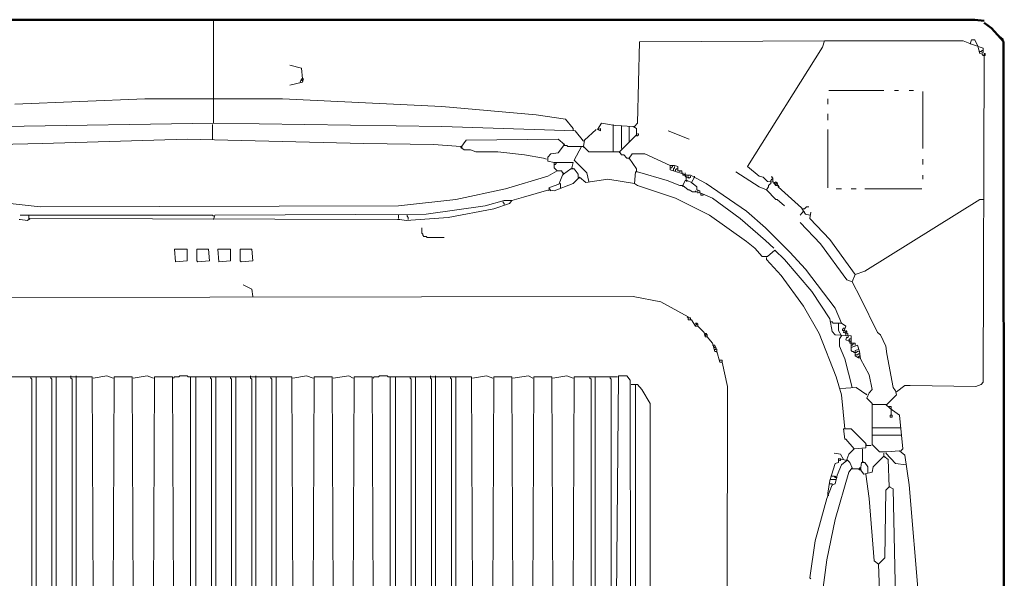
# Model space of a CAD drawing. Extents: x -19864 to 492529, y -84687 to -21221.
# Tile 32 of 34: x 480970 to 481365, y -77663 to -77439. Entities that reach past the tile are written whole.
import ezdxf

# ---------------------------------------------------------------- set-up
doc = ezdxf.new("R2010")
doc.units = 0
doc.header["$MEASUREMENT"] = 0
doc.layers.add('V-objekty', color=130, linetype='CONTINUOUS', lineweight=50)

# ---------------------------------------------------------------- blocks, each defined once
blk = doc.blocks.new('DWG-FXFQ-A_bottom')
at = {"layer": 'V-objekty'}
for p, q in [((1.315846, 6.249465), (2.85439, 6.249465)), ((2.85439, 6.249465), (2.864026, 6.248394)), ((2.87152, 6.240899), (2.864026, 6.246253)), ((2.883403, 6.22732), (2.87152, 6.240899)), ((2.883298, 6.229122), (2.879015, 6.232334)), ((2.883298, 6.229122), (2.882227, 6.230193)), ((2.884368, 4.678801), (2.883403, 6.22732))]:
    blk.add_line(p, q, dxfattribs=at)
at = {"layer": 'V-objekty', "color": 2, "lineweight": 9}
for p, q in [((2.083512, 6.169165), (2.083512, 6.249465)), ((2.512848, 6.14454), (2.514989, 6.226981)), ((2.514989, 6.226981), (2.702355, 6.228051)), ((2.700214, 6.221627), (2.702355, 6.228051)), ((2.702355, 6.228051), (2.842612, 6.228051)), ((2.842612, 6.228051), (2.851178, 6.224839)), ((2.851178, 6.229122), (2.850107, 6.22591)), ((2.850107, 6.22591), (2.850107, 6.224839)), ((2.85439, 6.229122), (2.851178, 6.229122)), ((2.851178, 6.224839), (2.862955, 6.220557)), ((2.857602, 6.222698), (2.85439, 6.229122)), ((2.624197, 6.100642), (2.700214, 6.221627)), ((2.859743, 6.215203), (2.857602, 6.222698)), ((2.859743, 6.217345), (2.858672, 6.217345)), ((2.859743, 6.217345), (2.860814, 6.217345)), ((2.862955, 6.216274), (2.859743, 6.215203)), ((2.860814, 6.217345), (2.861884, 6.218415)), ((2.861884, 6.218415), (2.862955, 6.218415)), ((2.861884, 6.214133), (2.861884, 6.215203)), ((2.862955, 6.213062), (2.861884, 6.214133)), ((2.862955, 6.220557), (2.862955, 6.216274)), ((2.862955, 5.882227), (2.864026, 6.215203)), ((2.864026, 6.215203), (2.865096, 6.215203)), ((2.865096, 6.215203), (2.865096, 6.213062)), ((2.172377, 6.200214), (2.1606, 6.203426)), ((2.865096, 6.213062), (2.862955, 6.213062)), ((2.173448, 6.189507), (2.172377, 6.200214)), ((2.173448, 6.186296), (2.1606, 6.183084)), ((2.171306, 6.186296), (2.172377, 6.189507)), ((2.172377, 6.188437), (2.173448, 6.189507)), ((2.172377, 6.189507), (2.174518, 6.189507)), ((2.172377, 6.188437), (2.173448, 6.187366)), ((2.173448, 6.187366), (2.172377, 6.188437)), ((2.174518, 6.189507), (2.173448, 6.186296)), ((2.706638, 6.17773), (2.762313, 6.17773)), ((2.773019, 6.17773), (2.777302, 6.17773)), ((2.788009, 6.17773), (2.792291, 6.17773)), ((2.801927, 6.127409), (2.801927, 6.17666)), ((1.882227, 6.163812), (2.013919, 6.169165)), ((2.013919, 6.169165), (2.153105, 6.169165)), ((2.083512, 6.14454), (2.083512, 6.169165)), ((2.153105, 6.169165), (2.314775, 6.16167)), ((2.705567, 6.163812), (2.705567, 6.169165)), ((2.314775, 6.16167), (2.410064, 6.153105)), ((2.705567, 6.147752), (2.705567, 6.154176)), ((2.083512, 6.14454), (1.87045, 6.141328)), ((2.314775, 6.141328), (2.083512, 6.14454)), ((2.410064, 6.153105), (2.440043, 6.148822)), ((2.440043, 6.148822), (2.447537, 6.139186)), ((2.476445, 6.14454), (2.472163, 6.138116)), ((2.490364, 6.142398), (2.476445, 6.14454)), ((2.509636, 6.141328), (2.512848, 6.14454)), ((2.082441, 6.12848), (2.082441, 6.143469)), ((2.449679, 6.137045), (2.314775, 6.141328)), ((2.447537, 6.139186), (2.447537, 6.137045)), ((2.458244, 6.126338), (2.449679, 6.137045)), ((2.459315, 6.127409), (2.471092, 6.138116)), ((2.472163, 6.138116), (2.475375, 6.137045)), ((2.475375, 6.139186), (2.473233, 6.138116)), ((2.475375, 6.137045), (2.475375, 6.139186)), ((2.488223, 6.116702), (2.488223, 6.143469)), ((2.508565, 6.141328), (2.490364, 6.142398)), ((2.496788, 6.141328), (2.496788, 6.142398)), ((2.496788, 6.118844), (2.496788, 6.141328)), ((2.504283, 6.125268), (2.504283, 6.141328)), ((2.511777, 6.139186), (2.508565, 6.141328)), ((2.511777, 6.132762), (2.511777, 6.139186)), ((2.513919, 6.133833), (2.512848, 6.133833)), ((2.513919, 6.132762), (2.513919, 6.133833)), ((2.56531, 6.12848), (2.543897, 6.137045)), ((2.705567, 6.079229), (2.705567, 6.138116)), ((1.910064, 6.124197), (1.834047, 6.122056)), ((2.056745, 6.12848), (1.910064, 6.124197)), ((2.235546, 6.124197), (2.056745, 6.12848)), ((2.30621, 6.123126), (2.235546, 6.124197)), ((2.3394, 6.127409), (2.334047, 6.119914)), ((2.432548, 6.12848), (2.3394, 6.127409)), ((2.438972, 6.123126), (2.432548, 6.12848)), ((2.458244, 6.126338), (2.457173, 6.127409)), ((2.458244, 6.120985), (2.459315, 6.127409)), ((2.494647, 6.115632), (2.511777, 6.132762)), ((2.511777, 6.131692), (2.512848, 6.131692)), ((2.512848, 6.131692), (2.513919, 6.132762)), ((2.801927, 6.127409), (2.801927, 6.118844)), ((2.334047, 6.120985), (2.30621, 6.123126)), ((2.334047, 6.120985), (2.335118, 6.119914)), ((2.334047, 6.119914), (2.337259, 6.117773)), ((2.337259, 6.117773), (2.343683, 6.117773)), ((2.343683, 6.117773), (2.349036, 6.115632)), ((2.349036, 6.115632), (2.37152, 6.115632)), ((2.37152, 6.115632), (2.398287, 6.11242)), ((2.425054, 6.11349), (2.432548, 6.114561)), ((2.432548, 6.114561), (2.438972, 6.123126)), ((2.438972, 6.122056), (2.437901, 6.123126)), ((2.441113, 6.122056), (2.438972, 6.122056)), ((2.442184, 6.120985), (2.441113, 6.122056)), ((2.456103, 6.120985), (2.442184, 6.120985)), ((2.448608, 6.107066), (2.456103, 6.120985)), ((2.456103, 6.120985), (2.458244, 6.120985)), ((2.458244, 6.120985), (2.458244, 6.119914)), ((2.458244, 6.120985), (2.463597, 6.115632)), ((2.463597, 6.115632), (2.494647, 6.115632)), ((2.488223, 6.116702), (2.488223, 6.115632)), ((2.494647, 6.115632), (2.494647, 6.114561)), ((2.494647, 6.115632), (2.496788, 6.11242)), ((2.398287, 6.11242), (2.417559, 6.109208)), ((2.417559, 6.109208), (2.420771, 6.108137)), ((2.421842, 6.110278), (2.425054, 6.11349)), ((2.421842, 6.105996), (2.421842, 6.110278)), ((2.428266, 6.104925), (2.421842, 6.105996)), ((2.428266, 6.099572), (2.428266, 6.104925)), ((2.428266, 6.104925), (2.447537, 6.104925)), ((2.429336, 6.102784), (2.430407, 6.103854)), ((2.430407, 6.103854), (2.430407, 6.104925)), ((2.447537, 6.104925), (2.446467, 6.099572)), ((2.461456, 6.094218), (2.448608, 6.107066)), ((2.496788, 6.11242), (2.498929, 6.11242)), ((2.498929, 6.11242), (2.502141, 6.109208)), ((2.502141, 6.109208), (2.504283, 6.109208)), ((2.507495, 6.11349), (2.504283, 6.109208)), ((2.504283, 6.109208), (2.504283, 6.108137)), ((2.504283, 6.109208), (2.511777, 6.098501)), ((2.520343, 6.11349), (2.507495, 6.11349)), ((2.546039, 6.101713), (2.520343, 6.11349)), ((2.801927, 6.102784), (2.801927, 6.108137)), ((2.421842, 6.091006), (2.431478, 6.09636)), ((2.428266, 6.102784), (2.429336, 6.102784)), ((2.431478, 6.09636), (2.428266, 6.099572)), ((2.431478, 6.09636), (2.430407, 6.09743)), ((2.431478, 6.09636), (2.43576, 6.09636)), ((2.43576, 6.09636), (2.437901, 6.093148)), ((2.437901, 6.093148), (2.445396, 6.098501)), ((2.437901, 6.093148), (2.437901, 6.094218)), ((2.445396, 6.098501), (2.448608, 6.098501)), ((2.446467, 6.099572), (2.447537, 6.098501)), ((2.448608, 6.098501), (2.452891, 6.093148)), ((2.463597, 6.085653), (2.461456, 6.094218)), ((2.509636, 6.083512), (2.510707, 6.095289)), ((2.510707, 6.095289), (2.512848, 6.095289)), ((2.511777, 6.098501), (2.511777, 6.095289)), ((2.512848, 6.095289), (2.542827, 6.086724)), ((2.546039, 6.09743), (2.546039, 6.101713)), ((2.546039, 6.101713), (2.550321, 6.101713)), ((2.546039, 6.099572), (2.547109, 6.099572)), ((2.563169, 6.092077), (2.546039, 6.09743)), ((2.547109, 6.099572), (2.54818, 6.100642)), ((2.54818, 6.100642), (2.54818, 6.101713)), ((2.549251, 6.098501), (2.550321, 6.099572)), ((2.549251, 6.09636), (2.549251, 6.098501)), ((2.550321, 6.101713), (2.553533, 6.100642)), ((2.550321, 6.099572), (2.550321, 6.100642)), ((2.551392, 6.09743), (2.552463, 6.098501)), ((2.551392, 6.09636), (2.551392, 6.09743)), ((2.552463, 6.098501), (2.553533, 6.098501)), ((2.553533, 6.100642), (2.553533, 6.09636)), ((2.553533, 6.09636), (2.557816, 6.09636)), ((2.555675, 6.09636), (2.555675, 6.095289)), ((2.555675, 6.095289), (2.555675, 6.09636)), ((2.557816, 6.09636), (2.557816, 6.094218)), ((2.558887, 6.092077), (2.558887, 6.094218)), ((2.561028, 6.093148), (2.561028, 6.094218)), ((2.635974, 6.0803), (2.61242, 6.095289)), ((2.635974, 6.091006), (2.624197, 6.100642)), ((2.379015, 6.078158), (2.421842, 6.091006)), ((2.433619, 6.083512), (2.436831, 6.092077)), ((2.436831, 6.092077), (2.437901, 6.093148)), ((2.447537, 6.083512), (2.453961, 6.089936)), ((2.452891, 6.093148), (2.452891, 6.089936)), ((2.452891, 6.089936), (2.453961, 6.088865)), ((2.453961, 6.089936), (2.460385, 6.084582)), ((2.460385, 6.084582), (2.482869, 6.087794)), ((2.482869, 6.087794), (2.509636, 6.083512)), ((2.542827, 6.086724), (2.555675, 6.08137)), ((2.561028, 6.092077), (2.558887, 6.092077)), ((2.558887, 6.08137), (2.561028, 6.086724)), ((2.561028, 6.091006), (2.561028, 6.092077)), ((2.562099, 6.091006), (2.561028, 6.092077)), ((2.562099, 6.089936), (2.561028, 6.091006)), ((2.561028, 6.086724), (2.563169, 6.086724)), ((2.562099, 6.086724), (2.562099, 6.091006)), ((2.562099, 6.089936), (2.56424, 6.089936)), ((2.562099, 6.086724), (2.563169, 6.085653)), ((2.56424, 6.092077), (2.563169, 6.092077)), ((2.566381, 6.092077), (2.563169, 6.092077)), ((2.563169, 6.086724), (2.567452, 6.084582)), ((2.56424, 6.091006), (2.56424, 6.092077)), ((2.56424, 6.089936), (2.56424, 6.088865)), ((2.56424, 6.089936), (2.56531, 6.088865)), ((2.56531, 6.088865), (2.566381, 6.089936)), ((2.582441, 6.083512), (2.566381, 6.092077)), ((2.566381, 6.089936), (2.566381, 6.091006)), ((2.567452, 6.084582), (2.570664, 6.089936)), ((2.567452, 6.084582), (2.568522, 6.083512)), ((2.572805, 6.0803), (2.567452, 6.084582)), ((2.570664, 6.089936), (2.570664, 6.091006)), ((2.640257, 6.089936), (2.635974, 6.091006)), ((2.64454, 6.085653), (2.640257, 6.089936)), ((2.654176, 6.084582), (2.64454, 6.085653)), ((2.647752, 6.086724), (2.648822, 6.087794)), ((2.647752, 6.085653), (2.647752, 6.086724)), ((2.647752, 6.083512), (2.647752, 6.085653)), ((2.648822, 6.089936), (2.648822, 6.091006)), ((2.649893, 6.088865), (2.648822, 6.089936)), ((2.648822, 6.087794), (2.649893, 6.087794)), ((2.649893, 6.087794), (2.649893, 6.088865)), ((2.649893, 6.087794), (2.649893, 6.085653)), ((2.652034, 6.083512), (2.650964, 6.084582)), ((2.650964, 6.084582), (2.650964, 6.083512)), ((2.653105, 6.084582), (2.653105, 6.085653)), ((2.654176, 6.083512), (2.653105, 6.084582)), ((2.655246, 6.0803), (2.654176, 6.084582)), ((2.801927, 6.087794), (2.801927, 6.092077)), ((2.328694, 6.067452), (2.379015, 6.078158)), ((2.397216, 6.069593), (2.422912, 6.077088)), ((2.422912, 6.079229), (2.43469, 6.083512)), ((2.425054, 6.076017), (2.422912, 6.079229)), ((2.422912, 6.077088), (2.422912, 6.076017)), ((2.422912, 6.077088), (2.428266, 6.076017)), ((2.428266, 6.076017), (2.447537, 6.083512)), ((2.43469, 6.083512), (2.43469, 6.079229)), ((2.512848, 6.08137), (2.509636, 6.083512)), ((2.551392, 6.068522), (2.512848, 6.08137)), ((2.555675, 6.08137), (2.558887, 6.08137)), ((2.558887, 6.08137), (2.558887, 6.0803)), ((2.558887, 6.08137), (2.56424, 6.077088)), ((2.56424, 6.077088), (2.56531, 6.077088)), ((2.56531, 6.077088), (2.568522, 6.074946)), ((2.568522, 6.074946), (2.573876, 6.074946)), ((2.571734, 6.074946), (2.571734, 6.076017)), ((2.572805, 6.077088), (2.572805, 6.0803)), ((2.576017, 6.076017), (2.572805, 6.077088)), ((2.573876, 6.076017), (2.573876, 6.077088)), ((2.573876, 6.074946), (2.573876, 6.073876)), ((2.573876, 6.074946), (2.588865, 6.068522)), ((2.576017, 6.073876), (2.576017, 6.076017)), ((2.577088, 6.071734), (2.577088, 6.073876)), ((2.623126, 6.055675), (2.582441, 6.083512)), ((2.643469, 6.077088), (2.635974, 6.0803)), ((2.643469, 6.077088), (2.64561, 6.0803)), ((2.64561, 6.0803), (2.643469, 6.077088)), ((2.643469, 6.077088), (2.653105, 6.067452)), ((2.64561, 6.08137), (2.646681, 6.082441)), ((2.64561, 6.0803), (2.64561, 6.08137)), ((2.646681, 6.082441), (2.647752, 6.083512)), ((2.650964, 6.083512), (2.652034, 6.083512)), ((2.652034, 6.083512), (2.653105, 6.082441)), ((2.652034, 6.082441), (2.652034, 6.083512)), ((2.653105, 6.08137), (2.652034, 6.082441)), ((2.653105, 6.082441), (2.654176, 6.083512)), ((2.653105, 6.082441), (2.654176, 6.083512)), ((2.655246, 6.08137), (2.653105, 6.08137)), ((2.655246, 6.08137), (2.656317, 6.0803)), ((2.678801, 6.058887), (2.655246, 6.0803)), ((2.714133, 6.078158), (2.719486, 6.078158)), ((2.729122, 6.078158), (2.734475, 6.078158)), ((2.743041, 6.078158), (2.800857, 6.078158)), ((1.858672, 6.06531), (1.907923, 6.059957)), ((2.270878, 6.061028), (2.328694, 6.067452)), ((2.358672, 6.061028), (2.377944, 6.066381)), ((2.376874, 6.06424), (2.376874, 6.06531)), ((2.377944, 6.063169), (2.376874, 6.06424)), ((2.377944, 6.066381), (2.385439, 6.066381)), ((2.383298, 6.063169), (2.385439, 6.066381)), ((2.385439, 6.066381), (2.397216, 6.069593)), ((2.585653, 6.051392), (2.551392, 6.068522)), ((2.579229, 6.071734), (2.577088, 6.071734)), ((2.579229, 6.072805), (2.579229, 6.071734)), ((2.588865, 6.068522), (2.616702, 6.04818)), ((2.653105, 6.067452), (2.654176, 6.067452)), ((2.654176, 6.067452), (2.66167, 6.061028)), ((2.743041, 5.994647), (2.859743, 6.067452)), ((2.859743, 6.067452), (2.862955, 6.067452)), ((1.907923, 6.059957), (2.270878, 6.061028)), ((2.298715, 6.052463), (2.358672, 6.061028)), ((2.321199, 6.049251), (2.367238, 6.057816)), ((2.367238, 6.057816), (2.383298, 6.063169)), ((2.377944, 6.062099), (2.377944, 6.063169)), ((2.642398, 6.038544), (2.623126, 6.055675)), ((2.680942, 6.055675), (2.67773, 6.051392)), ((2.680942, 6.055675), (2.678801, 6.058887)), ((2.680942, 6.057816), (2.679872, 6.057816)), ((2.680942, 6.057816), (2.682013, 6.057816)), ((2.680942, 6.055675), (2.682013, 6.054604)), ((2.683084, 6.052463), (2.680942, 6.055675)), ((2.682013, 6.057816), (2.683084, 6.058887)), ((2.683084, 6.058887), (2.684154, 6.059957)), ((2.684154, 6.059957), (2.686296, 6.059957)), ((2.687366, 6.04818), (2.688437, 6.054604)), ((1.88651, 6.047109), (1.88758, 6.047109)), ((1.88758, 6.051392), (1.896146, 6.051392)), ((1.88758, 6.047109), (1.895075, 6.046039)), ((1.895075, 6.046039), (1.897216, 6.04818)), ((1.896146, 6.04818), (1.896146, 6.051392)), ((1.896146, 6.051392), (2.082441, 6.051392)), ((1.896146, 6.04818), (1.897216, 6.047109)), ((1.897216, 6.04818), (2.269807, 6.047109)), ((2.082441, 6.051392), (2.083512, 6.050321)), ((2.083512, 6.047109), (2.084582, 6.051392)), ((2.084582, 6.051392), (2.298715, 6.052463)), ((2.269807, 6.047109), (2.271949, 6.047109)), ((2.270878, 6.04818), (2.270878, 6.051392)), ((2.271949, 6.047109), (2.278373, 6.046039)), ((2.278373, 6.046039), (2.321199, 6.049251)), ((2.279443, 6.050321), (2.279443, 6.051392)), ((2.280514, 6.049251), (2.279443, 6.050321)), ((2.280514, 6.047109), (2.280514, 6.049251)), ((2.623126, 6.024625), (2.585653, 6.051392)), ((2.616702, 6.04818), (2.642398, 6.025696)), ((2.698073, 6.022484), (2.67773, 6.043897)), ((2.687366, 6.051392), (2.683084, 6.052463)), ((2.707709, 6.026767), (2.687366, 6.04818)), ((2.294433, 6.033191), (2.294433, 6.038544)), ((2.667024, 6.013919), (2.642398, 6.038544)), ((2.295503, 6.03212), (2.294433, 6.033191)), ((2.295503, 6.031049), (2.295503, 6.03212)), ((2.296574, 6.029979), (2.295503, 6.031049)), ((2.298715, 6.029979), (2.296574, 6.029979)), ((2.299786, 6.028908), (2.298715, 6.029979)), ((2.299786, 6.028908), (2.316916, 6.028908)), ((2.631692, 6.018201), (2.623126, 6.024625)), ((2.642398, 6.025696), (2.650964, 6.018201)), ((2.733405, 5.991435), (2.707709, 6.026767)), ((2.056745, 6.017131), (2.043897, 6.017131)), ((2.043897, 6.017131), (2.044968, 6.004283)), ((2.056745, 6.005353), (2.056745, 6.017131)), ((2.078158, 6.017131), (2.066381, 6.017131)), ((2.066381, 6.017131), (2.066381, 6.005353)), ((2.079229, 6.005353), (2.078158, 6.017131)), ((2.100642, 6.017131), (2.087794, 6.017131)), ((2.087794, 6.017131), (2.088865, 6.004283)), ((2.100642, 6.005353), (2.100642, 6.017131)), ((2.122056, 6.017131), (2.110278, 6.017131)), ((2.110278, 6.017131), (2.110278, 6.005353)), ((2.123126, 6.005353), (2.122056, 6.017131)), ((2.639186, 6.009636), (2.631692, 6.018201)), ((2.652034, 6.01606), (2.64454, 6.009636)), ((2.66167, 6.006424), (2.652034, 6.01606)), ((2.683084, 5.996788), (2.667024, 6.013919)), ((2.724839, 5.986081), (2.698073, 6.022484)), ((2.044968, 6.004283), (2.056745, 6.005353)), ((2.066381, 6.005353), (2.067452, 6.004283)), ((2.067452, 6.004283), (2.079229, 6.005353)), ((2.088865, 6.004283), (2.100642, 6.005353)), ((2.110278, 6.005353), (2.111349, 6.004283)), ((2.111349, 6.004283), (2.123126, 6.005353)), ((2.64454, 6.009636), (2.639186, 6.009636)), ((2.643469, 6.006424), (2.643469, 6.008565)), ((2.658458, 5.990364), (2.643469, 6.006424)), ((2.689507, 5.974304), (2.66167, 6.006424)), ((2.713062, 5.957173), (2.683084, 5.996788)), ((2.733405, 5.991435), (2.743041, 5.994647)), ((2.680942, 5.959315), (2.658458, 5.990364)), ((2.730193, 5.98394), (2.724839, 5.986081)), ((2.730193, 5.98394), (2.733405, 5.991435)), ((2.738758, 5.96788), (2.730193, 5.98394)), ((2.122056, 5.976445), (2.11349, 5.980728)), ((2.123126, 5.968951), (2.122056, 5.976445)), ((2.707709, 5.946467), (2.689507, 5.974304)), ((1.648822, 5.96788), (2.508565, 5.968951)), ((2.508565, 5.968951), (2.536403, 5.963597)), ((2.755889, 5.932548), (2.738758, 5.96788)), ((2.536403, 5.963597), (2.56424, 5.948608)), ((2.697002, 5.931478), (2.680942, 5.959315)), ((2.719486, 5.942184), (2.713062, 5.957173)), ((2.56424, 5.947537), (2.563169, 5.948608)), ((2.56424, 5.948608), (2.56424, 5.945396)), ((2.566381, 5.947537), (2.56424, 5.947537)), ((2.56424, 5.945396), (2.567452, 5.945396)), ((2.566381, 5.945396), (2.566381, 5.947537)), ((2.567452, 5.945396), (2.571734, 5.938972)), ((2.70985, 5.933619), (2.707709, 5.946467)), ((2.572805, 5.942184), (2.571734, 5.942184)), ((2.571734, 5.942184), (2.572805, 5.941113)), ((2.572805, 5.941113), (2.571734, 5.940043)), ((2.571734, 5.938972), (2.573876, 5.938972)), ((2.573876, 5.941113), (2.572805, 5.942184)), ((2.573876, 5.938972), (2.573876, 5.941113)), ((2.573876, 5.938972), (2.5803, 5.932548)), ((2.70985, 5.943255), (2.708779, 5.943255)), ((2.710921, 5.942184), (2.70985, 5.943255)), ((2.716274, 5.942184), (2.710921, 5.942184)), ((2.716274, 5.93469), (2.716274, 5.942184)), ((2.716274, 5.942184), (2.719486, 5.942184)), ((2.719486, 5.929336), (2.716274, 5.93469)), ((2.719486, 5.942184), (2.723769, 5.938972)), ((2.720557, 5.93576), (2.721627, 5.936831)), ((2.720557, 5.93469), (2.720557, 5.93576)), ((2.721627, 5.93469), (2.720557, 5.93469)), ((2.723769, 5.938972), (2.721627, 5.932548)), ((2.721627, 5.936831), (2.722698, 5.936831)), ((2.722698, 5.93469), (2.721627, 5.93469)), ((2.724839, 5.933619), (2.723769, 5.93469)), ((2.723769, 5.93469), (2.723769, 5.933619)), ((2.5803, 5.932548), (2.58137, 5.928266)), ((2.582441, 5.931478), (2.58137, 5.931478)), ((2.58137, 5.931478), (2.582441, 5.930407)), ((2.582441, 5.930407), (2.58137, 5.929336)), ((2.58137, 5.928266), (2.583512, 5.928266)), ((2.583512, 5.930407), (2.582441, 5.931478)), ((2.583512, 5.928266), (2.583512, 5.930407)), ((2.583512, 5.928266), (2.588865, 5.921842)), ((2.714133, 5.88758), (2.697002, 5.931478)), ((2.713062, 5.930407), (2.70985, 5.933619)), ((2.729122, 5.929336), (2.713062, 5.930407)), ((2.717345, 5.926124), (2.719486, 5.929336)), ((2.717345, 5.91863), (2.717345, 5.926124)), ((2.721627, 5.932548), (2.72591, 5.931478)), ((2.723769, 5.933619), (2.722698, 5.932548)), ((2.722698, 5.932548), (2.723769, 5.931478)), ((2.723769, 5.931478), (2.724839, 5.932548)), ((2.723769, 5.929336), (2.723769, 5.931478)), ((2.723769, 5.925054), (2.724839, 5.928266)), ((2.726981, 5.923983), (2.723769, 5.925054)), ((2.724839, 5.932548), (2.724839, 5.933619)), ((2.724839, 5.928266), (2.72591, 5.927195)), ((2.72591, 5.931478), (2.72591, 5.929336)), ((2.72591, 5.927195), (2.726981, 5.929336)), ((2.726981, 5.925054), (2.728051, 5.926124)), ((2.728051, 5.923983), (2.726981, 5.925054)), ((2.728051, 5.926124), (2.729122, 5.926124)), ((2.729122, 5.917559), (2.729122, 5.929336)), ((2.759101, 5.930407), (2.755889, 5.932548)), ((2.764454, 5.91863), (2.759101, 5.930407)), ((2.588865, 5.921842), (2.591006, 5.913276)), ((2.591006, 5.9197), (2.588865, 5.9197)), ((2.591006, 5.917559), (2.589936, 5.917559)), ((2.589936, 5.917559), (2.591006, 5.917559)), ((2.591006, 5.91863), (2.591006, 5.9197)), ((2.592077, 5.917559), (2.591006, 5.91863)), ((2.592077, 5.915418), (2.591006, 5.915418)), ((2.591006, 5.915418), (2.592077, 5.915418)), ((2.592077, 5.916488), (2.592077, 5.917559)), ((2.593148, 5.915418), (2.592077, 5.916488)), ((2.593148, 5.913276), (2.593148, 5.915418)), ((2.722698, 5.905782), (2.717345, 5.91863)), ((2.728051, 5.923983), (2.726981, 5.923983)), ((2.728051, 5.923983), (2.729122, 5.923983)), ((2.728051, 5.921842), (2.728051, 5.923983)), ((2.729122, 5.921842), (2.728051, 5.921842)), ((2.729122, 5.921842), (2.731263, 5.921842)), ((2.729122, 5.9197), (2.730193, 5.9197)), ((2.735546, 5.9197), (2.729122, 5.917559)), ((2.729122, 5.914347), (2.729122, 5.917559)), ((2.730193, 5.913276), (2.729122, 5.914347)), ((2.730193, 5.9197), (2.731263, 5.920771)), ((2.731263, 5.920771), (2.731263, 5.921842)), ((2.731263, 5.921842), (2.733405, 5.921842)), ((2.733405, 5.921842), (2.733405, 5.9197)), ((2.733405, 5.914347), (2.736617, 5.915418)), ((2.733405, 5.908994), (2.733405, 5.914347)), ((2.737687, 5.913276), (2.735546, 5.9197)), ((2.765525, 5.911135), (2.764454, 5.91863)), ((2.591006, 5.913276), (2.593148, 5.913276)), ((2.593148, 5.913276), (2.593148, 5.912206)), ((2.593148, 5.913276), (2.59636, 5.90257)), ((2.598501, 5.904711), (2.59636, 5.904711)), ((2.598501, 5.90257), (2.598501, 5.904711)), ((2.730193, 5.876874), (2.722698, 5.905782)), ((2.731263, 5.913276), (2.730193, 5.913276)), ((2.732334, 5.912206), (2.731263, 5.913276)), ((2.733405, 5.912206), (2.732334, 5.912206)), ((2.733405, 5.912206), (2.734475, 5.912206)), ((2.733405, 5.910064), (2.735546, 5.910064)), ((2.736617, 5.906852), (2.733405, 5.908994)), ((2.734475, 5.912206), (2.735546, 5.913276)), ((2.735546, 5.913276), (2.736617, 5.913276)), ((2.735546, 5.910064), (2.736617, 5.911135)), ((2.736617, 5.911135), (2.737687, 5.911135)), ((2.736617, 5.907923), (2.737687, 5.908994)), ((2.736617, 5.906852), (2.736617, 5.907923)), ((2.736617, 5.906852), (2.738758, 5.906852)), ((2.738758, 5.905782), (2.737687, 5.913276)), ((2.737687, 5.908994), (2.738758, 5.908994)), ((2.747323, 5.889722), (2.738758, 5.905782)), ((2.771949, 5.876874), (2.765525, 5.911135)), ((2.59636, 5.90257), (2.598501, 5.90257)), ((2.598501, 5.90257), (2.603854, 5.877944)), ((1.877944, 5.88758), (1.960385, 5.88758)), ((1.898287, 5.88651), (1.898287, 5.88758)), ((1.899358, 5.885439), (1.898287, 5.88651)), ((1.899358, 5.665953), (1.899358, 5.885439)), ((1.90364, 5.664882), (1.90364, 5.88758)), ((1.91863, 5.88651), (1.91863, 5.88758)), ((1.9197, 5.885439), (1.91863, 5.88651)), ((1.9197, 5.665953), (1.9197, 5.885439)), ((1.923983, 5.664882), (1.923983, 5.88758)), ((1.938972, 5.88758), (1.938972, 5.888651)), ((1.938972, 5.88651), (1.938972, 5.88758)), ((1.940043, 5.885439), (1.938972, 5.88651)), ((1.940043, 5.665953), (1.940043, 5.885439)), ((1.944325, 5.664882), (1.944325, 5.888651)), ((1.960385, 5.88758), (1.961456, 5.664882)), ((1.961456, 5.88651), (1.975375, 5.888651)), ((1.975375, 5.888651), (1.981799, 5.88651)), ((1.981799, 5.664882), (1.982869, 5.88758)), ((1.982869, 5.88758), (2.001071, 5.88758)), ((2.001071, 5.88758), (2.002141, 5.664882)), ((2.002141, 5.88651), (2.01606, 5.888651)), ((2.01606, 5.888651), (2.022484, 5.88651)), ((2.022484, 5.664882), (2.023555, 5.88758)), ((2.023555, 5.88758), (2.041756, 5.88758)), ((2.041756, 5.88758), (2.042827, 5.664882)), ((2.042827, 5.88651), (2.043897, 5.88758)), ((2.043897, 5.88758), (2.04818, 5.88758)), ((2.04818, 5.88758), (2.049251, 5.888651)), ((2.049251, 5.888651), (2.056745, 5.888651)), ((2.056745, 5.888651), (2.057816, 5.88758)), ((2.057816, 5.88758), (2.059957, 5.88758)), ((2.059957, 5.664882), (2.059957, 5.88758)), ((2.059957, 5.88758), (2.162741, 5.88758)), ((2.06531, 5.664882), (2.06531, 5.88758)), ((2.0803, 5.88651), (2.0803, 5.88758)), ((2.08137, 5.885439), (2.0803, 5.88651)), ((2.08137, 5.665953), (2.08137, 5.885439)), ((2.085653, 5.664882), (2.085653, 5.88758)), ((2.100642, 5.88651), (2.100642, 5.88758)), ((2.101713, 5.885439), (2.100642, 5.88651)), ((2.101713, 5.665953), (2.101713, 5.885439)), ((2.105996, 5.664882), (2.105996, 5.88758)), ((2.120985, 5.88758), (2.120985, 5.888651)), ((2.120985, 5.88651), (2.120985, 5.88758)), ((2.122056, 5.885439), (2.120985, 5.88651)), ((2.122056, 5.665953), (2.122056, 5.885439)), ((2.126338, 5.664882), (2.126338, 5.888651)), ((2.141328, 5.88651), (2.141328, 5.88758)), ((2.142398, 5.885439), (2.141328, 5.88651)), ((2.142398, 5.665953), (2.142398, 5.885439)), ((2.146681, 5.664882), (2.146681, 5.88758)), ((2.162741, 5.88758), (2.163812, 5.664882)), ((2.163812, 5.88651), (2.17773, 5.888651)), ((2.17773, 5.888651), (2.184154, 5.88651)), ((2.184154, 5.664882), (2.185225, 5.88758)), ((2.185225, 5.88758), (2.203426, 5.88758)), ((2.203426, 5.88758), (2.204497, 5.664882)), ((2.204497, 5.88651), (2.220557, 5.888651)), ((2.220557, 5.888651), (2.224839, 5.88651)), ((2.224839, 5.664882), (2.22591, 5.88758)), ((2.22591, 5.88758), (2.244111, 5.88758)), ((2.244111, 5.88758), (2.245182, 5.664882)), ((2.245182, 5.88651), (2.246253, 5.88758)), ((2.246253, 5.88758), (2.250535, 5.88758)), ((2.250535, 5.88758), (2.251606, 5.888651)), ((2.251606, 5.888651), (2.259101, 5.888651)), ((2.259101, 5.888651), (2.260171, 5.88758)), ((2.260171, 5.88758), (2.262313, 5.88758)), ((2.262313, 5.664882), (2.262313, 5.88758)), ((2.262313, 5.88758), (2.344754, 5.88758)), ((2.267666, 5.664882), (2.267666, 5.88758)), ((2.282655, 5.88651), (2.282655, 5.88758)), ((2.283726, 5.885439), (2.282655, 5.88651)), ((2.283726, 5.665953), (2.283726, 5.885439)), ((2.288009, 5.664882), (2.288009, 5.88758)), ((2.302998, 5.88758), (2.302998, 5.888651)), ((2.302998, 5.88651), (2.302998, 5.88758)), ((2.304069, 5.885439), (2.302998, 5.88651)), ((2.304069, 5.665953), (2.304069, 5.885439)), ((2.308351, 5.664882), (2.308351, 5.888651)), ((2.32334, 5.88651), (2.32334, 5.88758)), ((2.324411, 5.885439), (2.32334, 5.88651)), ((2.324411, 5.665953), (2.324411, 5.885439)), ((2.328694, 5.664882), (2.328694, 5.88758)), ((2.344754, 5.88758), (2.345824, 5.664882)), ((2.345824, 5.88651), (2.359743, 5.888651)), ((2.359743, 5.888651), (2.366167, 5.88651)), ((2.366167, 5.664882), (2.367238, 5.88758)), ((2.367238, 5.88758), (2.385439, 5.88758)), ((2.385439, 5.88758), (2.38651, 5.664882)), ((2.38651, 5.88651), (2.40257, 5.888651)), ((2.40257, 5.888651), (2.406852, 5.88651)), ((2.406852, 5.664882), (2.407923, 5.88758)), ((2.407923, 5.88758), (2.426124, 5.88758)), ((2.426124, 5.88758), (2.427195, 5.664882)), ((2.427195, 5.88651), (2.441113, 5.888651)), ((2.441113, 5.888651), (2.447537, 5.88651)), ((2.447537, 5.664882), (2.448608, 5.88758)), ((2.448608, 5.88758), (2.492505, 5.88758)), ((2.464668, 5.88651), (2.464668, 5.88758)), ((2.465739, 5.885439), (2.464668, 5.88651)), ((2.465739, 5.665953), (2.465739, 5.885439)), ((2.470021, 5.664882), (2.470021, 5.88758)), ((2.485011, 5.88651), (2.485011, 5.88758)), ((2.486081, 5.885439), (2.485011, 5.88651)), ((2.486081, 5.665953), (2.486081, 5.885439)), ((2.493576, 5.888651), (2.491435, 5.664882)), ((2.502141, 5.888651), (2.493576, 5.888651)), ((2.505353, 5.884368), (2.502141, 5.888651)), ((2.506424, 5.014989), (2.505353, 5.884368)), ((2.719486, 5.869379), (2.714133, 5.88758)), ((2.750535, 5.874732), (2.747323, 5.889722)), ((2.512848, 5.880086), (2.506424, 5.880086)), ((2.510707, 5.665953), (2.510707, 5.880086)), ((2.517131, 5.874732), (2.512848, 5.880086)), ((2.525696, 5.860814), (2.517131, 5.874732)), ((2.603854, 5.877944), (2.602784, 5.013919)), ((2.734475, 5.876874), (2.718415, 5.875803)), ((2.745182, 5.869379), (2.734475, 5.876874)), ((2.747323, 5.87152), (2.750535, 5.874732)), ((2.77409, 5.873662), (2.771949, 5.876874)), ((2.775161, 5.872591), (2.783726, 5.879015)), ((2.783726, 5.879015), (2.789079, 5.879015)), ((2.789079, 5.879015), (2.85546, 5.877944)), ((2.85546, 5.877944), (2.860814, 5.880086)), ((2.860814, 5.880086), (2.862955, 5.882227)), ((2.722698, 5.835118), (2.719486, 5.869379)), ((2.745182, 5.869379), (2.744111, 5.87045)), ((2.745182, 5.866167), (2.747323, 5.87152)), ((2.750535, 5.860814), (2.745182, 5.866167)), ((2.765525, 5.859743), (2.775161, 5.869379)), ((2.775161, 5.869379), (2.77409, 5.873662)), ((2.775161, 5.872591), (2.77409, 5.872591)), ((2.525696, 5.035332), (2.525696, 5.860814)), ((2.750535, 5.819058), (2.750535, 5.860814)), ((2.751606, 5.859743), (2.750535, 5.859743)), ((2.764454, 5.859743), (2.751606, 5.859743)), ((2.768737, 5.85546), (2.764454, 5.859743)), ((2.767666, 5.857602), (2.766595, 5.857602)), ((2.769807, 5.857602), (2.767666, 5.857602)), ((2.778373, 5.849036), (2.768737, 5.85546)), ((2.769807, 5.85439), (2.769807, 5.857602)), ((2.769807, 5.849036), (2.769807, 5.85439)), ((2.768737, 5.846895), (2.768737, 5.849036)), ((2.768737, 5.849036), (2.769807, 5.849036)), ((2.770878, 5.846895), (2.768737, 5.846895)), ((2.769807, 5.849036), (2.770878, 5.849036)), ((2.770878, 5.849036), (2.770878, 5.846895)), ((2.781585, 5.814775), (2.778373, 5.849036)), ((2.729122, 5.835118), (2.721627, 5.835118)), ((2.721627, 5.835118), (2.722698, 5.824411)), ((2.744111, 5.820128), (2.729122, 5.835118)), ((2.750535, 5.836188), (2.779443, 5.836188)), ((2.722698, 5.824411), (2.723769, 5.824411)), ((2.723769, 5.824411), (2.732334, 5.814775)), ((2.751606, 5.828694), (2.750535, 5.828694)), ((2.751606, 5.828694), (2.780514, 5.828694)), ((2.726981, 5.809422), (2.732334, 5.814775)), ((2.732334, 5.814775), (2.744111, 5.815846)), ((2.740899, 5.801927), (2.740899, 5.814775)), ((2.744111, 5.815846), (2.744111, 5.820128)), ((2.745182, 5.817987), (2.744111, 5.819058)), ((2.745182, 5.817987), (2.749465, 5.817987)), ((2.75803, 5.811563), (2.750535, 5.819058)), ((2.779443, 5.812634), (2.781585, 5.814775)), ((2.718415, 5.809422), (2.711991, 5.810493)), ((2.724839, 5.802998), (2.716274, 5.805139)), ((2.716274, 5.805139), (2.716274, 5.800857)), ((2.721627, 5.804069), (2.718415, 5.809422)), ((2.718415, 5.804069), (2.718415, 5.805139)), ((2.724839, 5.804069), (2.726981, 5.809422)), ((2.762313, 5.807281), (2.751606, 5.796574)), ((2.765525, 5.811563), (2.75803, 5.811563)), ((2.762313, 5.807281), (2.762313, 5.810493)), ((2.762313, 5.807281), (2.763383, 5.80621)), ((2.766595, 5.804069), (2.762313, 5.807281)), ((2.77409, 5.799786), (2.764454, 5.810493)), ((2.778373, 5.812634), (2.765525, 5.811563)), ((2.783726, 5.808351), (2.778373, 5.812634)), ((2.788009, 5.778373), (2.783726, 5.808351)), ((2.713062, 5.799786), (2.707709, 5.782655)), ((2.716274, 5.800857), (2.713062, 5.799786)), ((2.715203, 5.788009), (2.719486, 5.798715)), ((2.718415, 5.804069), (2.717345, 5.802998)), ((2.717345, 5.802998), (2.718415, 5.802998)), ((2.718415, 5.802998), (2.718415, 5.804069)), ((2.719486, 5.798715), (2.724839, 5.802998)), ((2.728051, 5.800857), (2.724839, 5.804069)), ((2.726981, 5.791221), (2.730193, 5.795503)), ((2.730193, 5.795503), (2.728051, 5.800857)), ((2.737687, 5.794433), (2.737687, 5.795503)), ((2.737687, 5.795503), (2.738758, 5.795503)), ((2.738758, 5.795503), (2.737687, 5.794433)), ((2.738758, 5.793362), (2.739829, 5.800857)), ((2.739829, 5.800857), (2.743041, 5.800857)), ((2.740899, 5.801927), (2.74197, 5.800857)), ((2.743041, 5.800857), (2.746253, 5.796574)), ((2.746253, 5.796574), (2.746253, 5.79015)), ((2.751606, 5.796574), (2.750535, 5.791221)), ((2.767666, 5.776231), (2.766595, 5.804069)), ((2.784797, 5.798715), (2.77409, 5.799786)), ((2.70985, 5.786938), (2.708779, 5.786938)), ((2.711991, 5.786938), (2.70985, 5.786938)), ((2.713062, 5.785867), (2.711991, 5.786938)), ((2.713062, 5.743041), (2.726981, 5.791221)), ((2.713062, 5.779443), (2.715203, 5.788009)), ((2.714133, 5.785867), (2.713062, 5.786938)), ((2.714133, 5.785867), (2.713062, 5.785867)), ((2.714133, 5.785867), (2.715203, 5.785867)), ((2.736617, 5.794433), (2.730193, 5.794433)), ((2.737687, 5.793362), (2.736617, 5.794433)), ((2.738758, 5.793362), (2.737687, 5.794433)), ((2.738758, 5.793362), (2.737687, 5.793362)), ((2.738758, 5.793362), (2.739829, 5.793362)), ((2.74197, 5.789079), (2.738758, 5.793362)), ((2.750535, 5.791221), (2.74197, 5.789079)), ((2.747323, 5.764454), (2.744111, 5.789079)), ((2.704497, 5.764454), (2.70985, 5.778373)), ((2.707709, 5.782655), (2.705567, 5.769807)), ((2.708779, 5.783726), (2.707709, 5.783726)), ((2.70985, 5.779443), (2.707709, 5.779443)), ((2.708779, 5.783726), (2.713062, 5.783726)), ((2.70985, 5.778373), (2.70985, 5.779443)), ((2.70985, 5.778373), (2.713062, 5.779443)), ((2.70985, 5.778373), (2.70985, 5.777302)), ((2.713062, 5.783726), (2.714133, 5.783726)), ((2.764454, 5.773019), (2.767666, 5.776231)), ((2.767666, 5.776231), (2.768737, 5.776231)), ((2.771949, 5.77409), (2.767666, 5.776231)), ((2.799786, 5.638116), (2.788009, 5.778373)), ((2.705567, 5.769807), (2.705567, 5.767666)), ((2.705567, 5.767666), (2.706638, 5.767666)), ((2.763383, 5.704497), (2.764454, 5.773019)), ((2.77409, 5.663812), (2.771949, 5.77409)), ((2.692719, 5.721627), (2.704497, 5.764454)), ((2.752677, 5.701285), (2.747323, 5.764454)), ((2.704497, 5.702355), (2.713062, 5.743041)), ((2.687366, 5.684154), (2.692719, 5.721627)), ((2.697002, 5.64454), (2.704497, 5.702355)), ((2.756959, 5.698073), (2.752677, 5.701285)), ((2.756959, 5.698073), (2.763383, 5.704497)), ((2.759101, 5.633833), (2.756959, 5.698073)), ((2.687366, 5.684154), (2.688437, 5.683084))]:
    blk.add_line(p, q, dxfattribs=at)

msp = doc.modelspace()

# ---------------------------------------------------------------- block references
at = {"layer": 'V-objekty', "xscale": 395.586092, "yscale": 395.586092, "zscale": 395.586092}
msp.add_blockref('DWG-FXFQ-A_bottom', (480223.79, -79910.99), dxfattribs=at)

doc.saveas('drawing.dxf')
